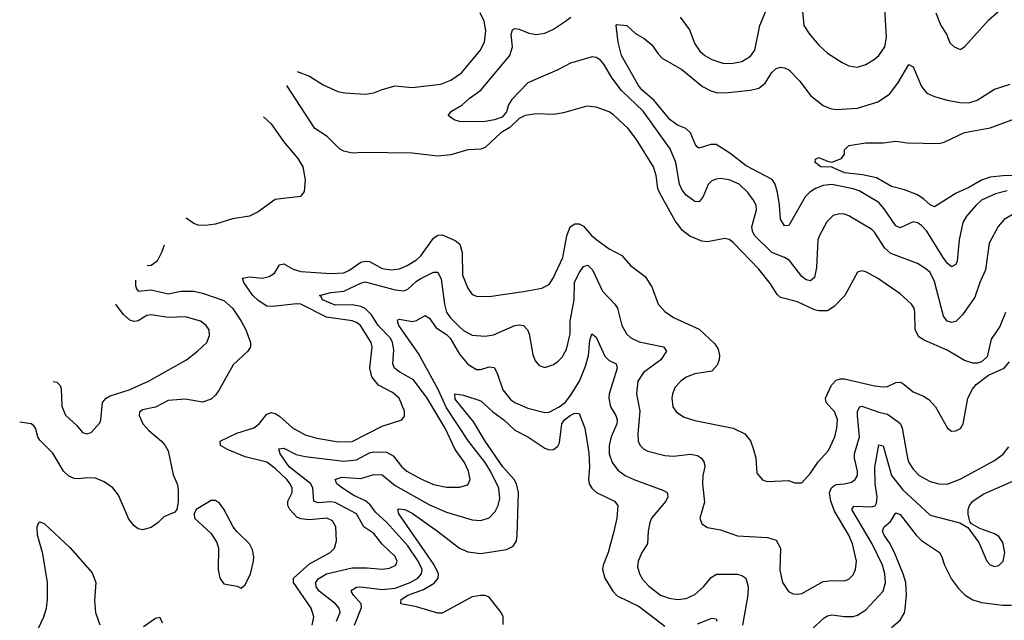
# Model space of a CAD drawing. Header units: inches. Extents: x 1934316 to 2140091, y 524953 to 667329.
# Tile 208 of 256: x 2003216 to 2007816, y 636673 to 639477. Entities that reach past the tile are written whole.
import ezdxf

# ---------------------------------------------------------------- set-up
doc = ezdxf.new("R2010")
doc.units = ezdxf.units.IN
doc.header["$MEASUREMENT"] = 0
doc.layers.add('C0603', color=7, linetype='Continuous')

msp = doc.modelspace()

# ---------------------------------------------------------------- linework, layer by layer
at = {"layer": 'C0603', "color": 5}
for points, elevation in [([(2007496.1, 639510), (2007519.5, 639450), (2007545.5, 639410), (2007562, 639370), (2007582.8, 639350), (2007610, 639338.8), (2007630, 639351), (2007743.3, 639476.7), (2007913, 639627)], 260), ([(2006301.6, 639490), (2006344.9, 639430), (2006370, 639365.5), (2006394.3, 639330), (2006417.4, 639310), (2006450, 639291.1), (2006506.3, 639273.7), (2006550, 639273.8), (2006590, 639282.6), (2006630, 639306.9), (2006650, 639335.5), (2006674.6, 639450), (2006710, 639535.2)], 260), ([(2006870.3, 639550), (2006880.3, 639450), (2006905.5, 639410), (2006950, 639358.5), (2006990, 639320.8), (2007058.2, 639278.2), (2007090, 639262.6), (2007130, 639256), (2007170, 639267.9), (2007210, 639292.6), (2007230, 639310.2), (2007257.4, 639350), (2007266.4, 639393.6), (2007258.8, 639530)], 260), ([(2004512.4, 639236.1), (2004570, 639214), (2004633.6, 639173.6), (2004702.3, 639142.3), (2004735.4, 639135.4), (2004830.7, 639129.3), (2004870, 639135.4), (2004910, 639152.3), (2004970, 639168.4), (2005050, 639161), (2005183.6, 639176.4), (2005230, 639194.4), (2005279.8, 639230), (2005366.7, 639333.3), (2005386.8, 639373.2), (2005394.4, 639425.6), (2005386.7, 639470), (2005367.2, 639510)], 280), ([(2007853.6, 638566.4), (2007816.1, 638543.9), (2007787.4, 638512.6), (2007746.1, 638433.9), (2007728.8, 638310), (2007701.5, 638250), (2007678.2, 638181.8), (2007621.2, 638098.8), (2007590, 638067.8), (2007570, 638063.5), (2007550, 638069.8), (2007532.7, 638092.7), (2007490, 638254.7), (2007470, 638296.5), (2007450, 638314.5), (2007410, 638338.9), (2007285.8, 638385.9), (2007258.3, 638410), (2007210, 638485.3), (2007197.2, 638497.2), (2007090, 638562.2), (2007070, 638569.8), (2007048.5, 638571.5), (2007016.7, 638563.3), (2006987, 638533), (2006952.1, 638470), (2006945.7, 638450), (2006939.4, 638320.6), (2006930, 638274.5), (2006910, 638258.5), (2006890, 638263.5), (2006870, 638279.2), (2006812.9, 638352.9), (2006790, 638367.8), (2006730, 638391.1), (2006648.4, 638470), (2006639.2, 638490), (2006637.1, 638510), (2006658.6, 638590), (2006656.8, 638610), (2006647.7, 638630), (2006617.4, 638670), (2006578, 638710), (2006530, 638729.8), (2006490, 638735.8), (2006470, 638732.9), (2006450, 638725.3), (2006432.1, 638707.9), (2006408.7, 638651.3), (2006390, 638627.4), (2006370, 638629), (2006330, 638658.7), (2006310, 638684.6), (2006298.2, 638710), (2006280.9, 638810), (2006254.6, 638874.6), (2006128.3, 639050), (2006027.3, 639147.3), (2005984.4, 639204.4), (2005944.7, 639270), (2005930, 639288.9), (2005910, 639301.5), (2005890, 639303.4), (2005790, 639274.6), (2005730, 639243.4), (2005590, 639183.4), (2005515.2, 639104.8), (2005500.3, 639079.7), (2005490, 639047.3), (2005470, 639022.5), (2005434, 639010), (2005390, 639002.6), (2005290, 639000.7), (2005270, 639001.6), (2005245.2, 639010), (2005218, 639030), (2005234, 639050), (2005281.5, 639078.5), (2005316.2, 639110), (2005370, 639148.2), (2005505.7, 639310), (2005518.1, 639350), (2005512.1, 639407.9), (2005518, 639430), (2005530, 639437), (2005550, 639434), (2005594.8, 639414.8), (2005628.2, 639408.2), (2005670, 639414.3), (2005710, 639432.9), (2005766.4, 639470), (2005791.1, 639488.9)], 260), ([(2007830, 638677.7), (2007774.8, 638665.2), (2007710, 638634.7), (2007683, 638610), (2007640.3, 638559.7), (2007622.6, 638530), (2007605.5, 638450), (2007596, 638350), (2007590, 638334), (2007570, 638323.9), (2007550, 638340.4), (2007530, 638367.4), (2007454.1, 638490), (2007430, 638516), (2007410, 638529), (2007390, 638533.6), (2007330, 638505.7), (2007310, 638514.4), (2007254.9, 638594.9), (2007230, 638623.2), (2007137.9, 638677.9), (2007110, 638688.3), (2007010, 638708.1), (2006970, 638703.6), (2006934.9, 638690), (2006907.7, 638672.3), (2006886.3, 638650), (2006810, 638516.9), (2006790, 638514.3), (2006770, 638546.6), (2006766.2, 638613.8), (2006757.3, 638670), (2006745.4, 638710), (2006731.2, 638731.2), (2006610, 638794.6), (2006533.7, 638853.7), (2006470, 638894), (2006444.7, 638895.3), (2006390, 638877.3), (2006383, 638883), (2006373.8, 638893.8), (2006349.8, 638950), (2006328.9, 638968.9), (2006290, 638985.3), (2006254.9, 639010), (2006180.3, 639100.3), (2006123.2, 639150), (2006107.6, 639170), (2006027.9, 639310), (2006012, 639372), (2006002.7, 639450), (2006005.6, 639454.4), (2006052.2, 639450), (2006093.5, 639413.5), (2006133.4, 639390), (2006170, 639360.2), (2006198.3, 639318.3), (2006218.4, 639298.4), (2006310, 639244.7), (2006405.7, 639165.7), (2006444.7, 639144.7), (2006470, 639137.3), (2006510, 639136.4), (2006631, 639149), (2006670, 639157.8), (2006699.2, 639180.8), (2006730, 639230.2), (2006750, 639250.2), (2006770, 639256.5), (2006790, 639253.1), (2006810, 639243.1), (2006860.8, 639190), (2006910, 639123.2), (2006970, 639076.9), (2007003.4, 639063.4), (2007030, 639058.5), (2007130, 639065), (2007225.6, 639094.4), (2007279.2, 639130), (2007319.5, 639180.5), (2007370, 639267.7), (2007390, 639258), (2007430, 639166), (2007454.7, 639134.7), (2007490, 639119.1), (2007550, 639102), (2007610, 639090.2), (2007650, 639089.2), (2007690, 639101.8), (2007770, 639152.7), (2007843.3, 639176.7)], 240), ([(2007822.3, 638110), (2007795.3, 638044.7), (2007754.5, 637985.5), (2007736.5, 637903.5), (2007710, 637879.6), (2007690, 637874), (2007670, 637874.5), (2007630, 637885.6), (2007550, 637934.8), (2007441.2, 637981.2), (2007416.9, 637996.9), (2007399.8, 638030), (2007398.9, 638110), (2007394.6, 638130), (2007382.6, 638150), (2007330, 638196.8), (2007224.2, 638270), (2007170, 638299.7), (2007150, 638304.2), (2007130, 638298.4), (2007071.5, 638190), (2007022.1, 638137.9), (2006990, 638118.9), (2006950, 638118.2), (2006930, 638123.6), (2006850, 638160.4), (2006770, 638179.8), (2006754.7, 638194.7), (2006724.5, 638244.5), (2006670, 638312.5), (2006550, 638437.6), (2006530, 638451.1), (2006510, 638455.6), (2006430, 638439.8), (2006402.8, 638442.8), (2006346.5, 638466.5), (2006312.7, 638492.7), (2006278.9, 638538.9), (2006207.2, 638667.2), (2006197.4, 638690), (2006189.9, 638750), (2006177.2, 638790), (2006097.5, 638917.5), (2006058.9, 638970), (2005990, 639033.6), (2005970, 639047.6), (2005910, 639069.7), (2005865.5, 639074.5), (2005757.2, 639042.8), (2005710, 639035.3), (2005630, 639038.5), (2005578, 639030), (2005550, 639015.4), (2005506.5, 638973.5), (2005464, 638950), (2005390, 638881), (2005370, 638873.7), (2005310, 638869.4), (2005230, 638846.1), (2005170, 638840.9), (2005050, 638854.4), (2004821.9, 638858.1), (2004770, 638854.3), (2004730, 638863.8), (2004710, 638874.8), (2004652.1, 638932.1), (2004595.3, 638970), (2004463.5, 639170.1)], 280), ([(2004354.8, 639023.4), (2004390, 638990.6), (2004448.5, 638908.5), (2004515.4, 638830), (2004538.7, 638790), (2004549.2, 638730), (2004544.4, 638675.6), (2004527.9, 638652.1), (2004410, 638637.7), (2004330, 638581.1), (2004290, 638560.7), (2004210, 638548), (2004130, 638522.6), (2004083.6, 638516.4), (2004050, 638518.9), (2004030, 638525.8), (2003994, 638551.4)], 320), ([(2007890, 638750.5), (2007811.3, 638748.7), (2007750, 638741.5), (2007710, 638727.5), (2007650, 638693.8), (2007591.8, 638668.2), (2007490, 638604.4), (2007470, 638613.3), (2007440, 638640), (2007410, 638659.1), (2007350, 638682.7), (2007290, 638699.2), (2007219, 638739), (2007153.8, 638753.8), (2007070, 638762.9), (2007010, 638788.5), (2006959, 638790), (2006932.3, 638810), (2006933.6, 638826.4), (2006950, 638834), (2006990, 638816.4), (2007010, 638812.4), (2007055.3, 638830), (2007069.2, 638850), (2007069.5, 638870.5), (2007090, 638890.4), (2007170, 638903.1), (2007250, 638902), (2007310, 638910.2), (2007363, 638903), (2007510, 638899.8), (2007535, 638905), (2007630, 638950.6), (2007750, 638971.8), (2007910, 639032.1)], 220), ([(2004582.1, 636650), (2004590.4, 636690), (2004577.3, 636730), (2004495.4, 636850), (2004495.5, 636870), (2004570, 636936.8), (2004666.2, 636990), (2004686.6, 637010), (2004695.9, 637044.1), (2004693.7, 637110), (2004677, 637137), (2004650.3, 637150.3), (2004570, 637142.9), (2004530, 637147.3), (2004510, 637155), (2004478.3, 637190), (2004468.7, 637210), (2004468.2, 637230), (2004488.3, 637270), (2004489.4, 637290), (2004480.3, 637310), (2004463.5, 637330), (2004410, 637381.7), (2004370, 637411.7), (2004270, 637436.8), (2004186.9, 637470), (2004153.3, 637490), (2004152.6, 637510), (2004230, 637547.4), (2004310, 637572.5), (2004334.6, 637590), (2004370, 637635.5), (2004390, 637643), (2004410, 637638.8), (2004430, 637626.9), (2004490, 637572.2), (2004550, 637539.2), (2004604.2, 637524.2), (2004705.8, 637505.8), (2004770, 637507.4), (2004910, 637579.4), (2005000.9, 637610), (2005013.6, 637626.4), (2005014.5, 637650), (2004988.9, 637710), (2004957.6, 637737.6), (2004891.6, 637771.6), (2004860.7, 637810), (2004852.2, 637850), (2004862.4, 637950), (2004858.3, 637970), (2004808.3, 638050), (2004790, 638064), (2004770, 638071.6), (2004650, 638088.7), (2004530, 638148.7), (2004508.8, 638151.2), (2004397.8, 638137.8), (2004370, 638140.4), (2004330, 638166.2), (2004305.8, 638190), (2004263.5, 638250), (2004257, 638270), (2004290, 638276.8), (2004350, 638271.1), (2004382, 638278), (2004405.6, 638294.4), (2004430, 638332.6), (2004450, 638337.7), (2004493.3, 638313.3), (2004530, 638301.5), (2004670, 638291.8), (2004730, 638296.3), (2004753.7, 638306.3), (2004810, 638345.2), (2004830, 638350.5), (2004850, 638347.9), (2004910, 638316), (2004950, 638310.1), (2004990, 638314), (2005026.8, 638330), (2005070, 638356.2), (2005090, 638374.8), (2005150, 638457.8), (2005170, 638471.6), (2005190, 638473), (2005250, 638446), (2005271.7, 638430), (2005282.7, 638390), (2005284.7, 638284.7), (2005310, 638223.8), (2005330, 638194.4), (2005350, 638186), (2005410, 638184.7), (2005570, 638207.8), (2005655.3, 638224.7), (2005690, 638241.7), (2005708.7, 638271.3), (2005752.9, 638367.1), (2005772.3, 638467.7), (2005788.2, 638510), (2005810, 638523.8), (2005830, 638524.6), (2005850, 638512.9), (2005887.2, 638470), (2005913, 638450), (2005970, 638408.4), (2006030, 638376), (2006069.4, 638329.4), (2006137.9, 638277.9), (2006169.2, 638230), (2006199.5, 638150), (2006230, 638115.3), (2006270, 638086.5), (2006390, 638032.7), (2006464.3, 637964.3), (2006478.9, 637938.9), (2006484.9, 637910), (2006483.9, 637890), (2006475.4, 637864.6), (2006450, 637836.8), (2006370, 637824.5), (2006330, 637808.5), (2006304.2, 637790), (2006279, 637761), (2006265.4, 637730), (2006262.2, 637710), (2006268, 637670), (2006284.6, 637644.6), (2006321, 637621), (2006370, 637605.8), (2006550, 637570.3), (2006603.5, 637543.5), (2006630, 637510.5), (2006644.6, 637470), (2006655.8, 637430), (2006660.5, 637360.5), (2006687.5, 637327.5), (2006710, 637321), (2006810, 637325.5), (2006835.8, 637315.8), (2006870, 637315.8), (2006910, 637359.5), (2006946.4, 637413.6), (2006994.7, 637465.3), (2007023.7, 637530), (2007034, 637570), (2007036.7, 637610), (2007025, 637645), (2006984.4, 637690), (2006981, 637710), (2007008.7, 637771.3), (2007030, 637794.4), (2007050, 637800.6), (2007070, 637800.6), (2007210, 637768.6), (2007250, 637763.8), (2007270, 637764.8), (2007310, 637783), (2007330, 637785.2), (2007341, 637780.9), (2007390, 637740.7), (2007439.5, 637719.5), (2007463.9, 637703.9), (2007494.4, 637670), (2007550.6, 637570.6), (2007570, 637556), (2007590, 637557.3), (2007611.2, 637568.8), (2007623.7, 637590), (2007646, 637710), (2007667, 637753), (2007685.6, 637774.4), (2007742.3, 637817.7), (2007815.1, 637850), (2007840.7, 637879.3)], 280), ([(2003890.7, 638424.8), (2003879, 638390), (2003857.9, 638350), (2003830, 638330.1), (2003811.3, 638327.6)], 320), ([(2004696.2, 636670), (2004712.7, 636710), (2004708, 636730), (2004691.7, 636750), (2004615.2, 636810), (2004601, 636830), (2004599.2, 636850), (2004610, 636867.2), (2004650, 636890.5), (2004770, 636917.8), (2004839, 636919), (2004910, 636912.8), (2004943.4, 636916.6), (2004972.6, 636930), (2004979.3, 636950), (2004970, 636970.9), (2004908.9, 637028.9), (2004870, 637077.8), (2004823.9, 637110), (2004790, 637170.9), (2004690, 637223.8), (2004670, 637226.8), (2004610, 637221.7), (2004589.9, 637229.9), (2004586.2, 637290), (2004575.9, 637310), (2004474.9, 637390), (2004432.4, 637450), (2004426.3, 637473.7), (2004450, 637476.3), (2004507.7, 637447.7), (2004550, 637437.5), (2004730, 637417), (2004790, 637422.4), (2004850, 637454.5), (2004870, 637459.6), (2004930, 637458.5), (2004961.1, 637441.1), (2005001.2, 637390), (2005024.5, 637370), (2005090, 637333.2), (2005150, 637306.8), (2005210, 637294.4), (2005270, 637294.4), (2005310, 637306), (2005321, 637330), (2005312.2, 637370), (2005294.3, 637410), (2005250.7, 637470.7), (2005204.2, 637570), (2005120.1, 637710), (2005055.3, 637795.3), (2004991.2, 637831.2), (2004966.6, 637850), (2004958.5, 637870), (2004963.4, 637936.6), (2004958.3, 637970), (2004947.6, 637990), (2004891.5, 638050), (2004859.2, 638099.2), (2004830, 638128.7), (2004810, 638139), (2004770, 638146), (2004690, 638144.6), (2004631.1, 638170), (2004624.2, 638184.2), (2004616, 638190), (2004670, 638204.5), (2004730, 638209.5), (2004810, 638248.1), (2004830, 638253.5), (2004970, 638215.6), (2005010, 638212), (2005030, 638219.4), (2005070, 638256.8), (2005090, 638269.5), (2005150, 638299), (2005170, 638299), (2005185.3, 638265.3), (2005200.5, 638150), (2005210, 638111.7), (2005226.6, 638086.6), (2005270, 638042.7), (2005290, 638025.7), (2005330, 638004.8), (2005390, 637999.4), (2005430, 638006.5), (2005530, 638049.2), (2005550, 638053), (2005570, 638050.2), (2005588.9, 638030), (2005596.9, 638010), (2005613.6, 637913.6), (2005624.5, 637884.5), (2005643, 637863), (2005670, 637854), (2005710, 637867.2), (2005730, 637882), (2005750, 637901.3), (2005770, 637938), (2005787.8, 638010), (2005787.5, 638070), (2005806.4, 638170), (2005808.3, 638250), (2005830, 638295.9), (2005850, 638325), (2005870, 638331.2), (2005892.8, 638310), (2005938.7, 638210), (2005995.8, 638150), (2006008.3, 638130), (2006030, 638050.4), (2006051.3, 638010), (2006071.4, 637991.4), (2006110, 637973.2), (2006223.8, 637950), (2006237.3, 637930), (2006211.1, 637890), (2006130.1, 637829.9), (2006104.1, 637790), (2006098.1, 637730), (2006114.1, 637650), (2006103.5, 637543.5), (2006106, 637510), (2006114.7, 637490), (2006130, 637473.8), (2006150, 637463.2), (2006230, 637442.7), (2006270, 637439.4), (2006350, 637449.4), (2006382.7, 637442.7), (2006401.7, 637430), (2006413.8, 637410), (2006416.5, 637390), (2006408, 637350), (2006405.6, 637310), (2006415, 637225), (2006394.4, 637150), (2006403.6, 637123.6), (2006430, 637106), (2006490, 637095.2), (2006570, 637068.4), (2006710, 637059.2), (2006750, 637047.2), (2006770.9, 637010), (2006768.1, 636908.1), (2006779.6, 636850), (2006808.1, 636808.1), (2006830, 636797), (2006850, 636794.9), (2006870, 636798.9), (2006970, 636853.8), (2007010, 636859.7), (2007070, 636858.2), (2007090, 636865.8), (2007110, 636886), (2007121.8, 636910), (2007126, 636950), (2007106.5, 637030), (2007090, 637070.8), (2007023.6, 637183.6), (2007005, 637230), (2006999.7, 637270), (2007008.3, 637291.7), (2007019.4, 637300.6), (2007032.8, 637307.2), (2007070, 637310.1), (2007101.6, 637318.4), (2007118.9, 637330), (2007129.9, 637350), (2007130.4, 637370), (2007116, 637430), (2007116.9, 637450), (2007140.1, 637530), (2007130.4, 637629.6), (2007130.7, 637650), (2007140.5, 637670), (2007150, 637673.7), (2007230, 637644.3), (2007270, 637636.1), (2007320.4, 637600.4), (2007330.9, 637590), (2007339.5, 637570), (2007363.3, 637430), (2007370.1, 637410), (2007390, 637378.2), (2007418, 637350), (2007470, 637321.6), (2007510, 637310.9), (2007550, 637309.4), (2007610, 637331.6), (2007770, 637419.7), (2007810.4, 637449.6), (2007837.4, 637482.6)], 260), ([(2003757.4, 638261.5), (2003756.9, 638236.9), (2003761.1, 638221.1), (2003770, 638209.8), (2003830, 638216.6), (2003910, 638197.8), (2003970, 638209.9), (2004030, 638209.6), (2004070, 638200.5), (2004170, 638166.7), (2004209.9, 638130), (2004250.9, 638070), (2004272.6, 638030), (2004294.2, 637970), (2004294, 637950), (2004281.7, 637930), (2004213.2, 637866.8), (2004147.4, 637750), (2004130, 637724.7), (2004110, 637705.8), (2004070, 637691.6), (2003990, 637705.4), (2003910, 637699.1), (2003851, 637669), (2003790, 637655.7), (2003775.7, 637644.3), (2003773.4, 637630), (2003791.1, 637590), (2003818.7, 637558.7), (2003877.8, 637510), (2003895.8, 637490), (2003910, 637464.2), (2003933.1, 637353.1), (2003951.3, 637310), (2003955.7, 637284.3), (2003955.6, 637224.4), (2003949.4, 637190.6), (2003941.2, 637178.8), (2003890, 637156.3), (2003862.9, 637130), (2003830, 637107.2), (2003790, 637095.8), (2003770, 637100.4), (2003750, 637114.4), (2003725, 637145), (2003677.5, 637257.5), (2003651.3, 637291.3), (2003610, 637319.7), (2003570, 637336.8), (2003530, 637339), (2003490, 637334.4), (2003470, 637335.9), (2003445.5, 637345.5), (2003421, 637370), (2003370, 637452.9), (2003310, 637514.9), (2003300.7, 637530), (2003290.1, 637570.1), (2003281.8, 637581.8), (2003270, 637590.2), (2003215.8, 637597.9)], 320), ([(2003371.6, 637788.8), (2003390, 637784.9), (2003404.9, 637770), (2003410, 637754.8), (2003412.6, 637672.6), (2003430, 637630.4), (2003482.4, 637582.4), (2003510, 637550.6), (2003530, 637544), (2003550, 637550.8), (2003590, 637594.8), (2003595.4, 637610), (2003603, 637690), (2003619.5, 637710), (2003639.1, 637720.9), (2003727.6, 637750), (2003817.6, 637790), (2003994.5, 637890), (2004047.3, 637930), (2004089.6, 637970), (2004102.9, 638002.9), (2004100.5, 638030), (2004087, 638050), (2004061.2, 638070), (2003990.4, 638089.6), (2003910, 638087.7), (2003830, 638099.8), (2003810, 638095.7), (2003770, 638072.2), (2003750, 638068.8), (2003730, 638074.6), (2003701, 638101), (2003666.5, 638146.5), (2003665.4, 638148.8)], 340), ([(2004780.5, 636650), (2004812.3, 636732.3), (2004810.6, 636750.6), (2004774.8, 636790), (2004764.5, 636810), (2004770, 636816.1), (2004790, 636827.8), (2004809.9, 636830.1), (2004910, 636816.6), (2004970, 636823.2), (2005040.2, 636850), (2005075.6, 636870), (2005093.6, 636890), (2005096, 636910), (2005077.4, 636950), (2005030, 637021.1), (2004931.1, 637130), (2004878.6, 637178.6), (2004852.9, 637212.9), (2004831.4, 637231.4), (2004776.7, 637256.7), (2004724.2, 637290), (2004698.2, 637310), (2004689.9, 637330.1), (2004719.2, 637340.8), (2004810, 637334.7), (2004870, 637353.4), (2004910, 637351.9), (2004970, 637303.4), (2005130, 637213.1), (2005210, 637178.9), (2005330, 637142.2), (2005370, 637139.7), (2005410, 637152.2), (2005438, 637182), (2005451.2, 637208.8), (2005458.5, 637241.5), (2005455, 637290), (2005415.5, 637370), (2005390.3, 637410), (2005313.5, 637510), (2005210, 637666), (2005171, 637751), (2005079.3, 637919.3), (2004987.2, 638050), (2004980.4, 638070), (2004983.3, 638076.7), (2004990, 638079.6), (2005050, 638068.8), (2005070, 638073.7), (2005110, 638096.2), (2005130, 638084.2), (2005159.9, 638039.9), (2005210, 638006.9), (2005227.5, 637990), (2005270, 637915.8), (2005310, 637869.3), (2005350, 637845), (2005370, 637844.8), (2005410, 637856.1), (2005433.1, 637853.1), (2005447.5, 637827.5), (2005473.4, 637750), (2005510, 637703.2), (2005530, 637689.5), (2005590, 637664.4), (2005670, 637643), (2005690, 637645.3), (2005736.5, 637670), (2005764.5, 637690), (2005790, 637722.7), (2005831.7, 637790), (2005859.8, 637860.2), (2005873.7, 637910), (2005880, 637980), (2005889.8, 638010.2), (2005910, 637994.6), (2005950, 637906.2), (2005970, 637886.4), (2006002, 637870), (2006008.2, 637850), (2005970.8, 637730), (2005968.8, 637710), (2005976.8, 637670), (2006001, 637630), (2006007.3, 637610), (2006005.4, 637590), (2005979.3, 637530), (2005970.1, 637490), (2005970.1, 637450), (2005983.5, 637410), (2006010, 637374.7), (2006044.2, 637350), (2006084.9, 637330), (2006221, 637281), (2006240.4, 637270), (2006242.3, 637262.3), (2006243.6, 637250), (2006235.2, 637230), (2006167.6, 637150), (2006159.6, 637130), (2006152.2, 637090), (2006149.2, 637030), (2006123.2, 636990), (2006105.5, 636950), (2006103.2, 636923.2), (2006111.1, 636890), (2006125.7, 636865.7), (2006153.9, 636833.9), (2006210, 636790.2), (2006250, 636776.6), (2006290, 636771), (2006330, 636775.2), (2006370, 636793.6), (2006410.5, 636829.5), (2006446.6, 636873.4), (2006471.7, 636888.3), (2006570, 636889.2), (2006590, 636883.2), (2006609.3, 636869.3), (2006620.1, 636830), (2006618.7, 636790), (2006592.6, 636650)], 240), ([(2005474.3, 636654.3), (2005474.9, 636690), (2005465.9, 636710), (2005410, 636781.4), (2005390, 636789), (2005370, 636789.5), (2005330, 636782.4), (2005190, 636707.1), (2005170, 636706.3), (2005070, 636736.6), (2004997, 636750), (2004997.8, 636770), (2005029.1, 636790), (2005102.5, 636817.5), (2005152.7, 636847.3), (2005171, 636870), (2005172.2, 636890), (2005151.9, 636931.9), (2004987.5, 637170), (2004982.4, 637190), (2004986.9, 637193.1), (2005015.3, 637190), (2005050, 637173.1), (2005168.4, 637090), (2005270, 637010.8), (2005310, 636993.4), (2005370, 636985.9), (2005490, 637003.8), (2005521.3, 637018.7), (2005536.4, 637043.6), (2005540.7, 637070), (2005545.8, 637270), (2005536.8, 637310), (2005526.3, 637330), (2005473.1, 637390), (2005391.1, 637510), (2005338.3, 637598.3), (2005250, 637705.8), (2005249.1, 637730.9), (2005290, 637724), (2005370, 637698.3), (2005427.2, 637647.2), (2005478.4, 637610), (2005530, 637560.6), (2005590.6, 637530.6), (2005670, 637477.1), (2005690, 637468.5), (2005710, 637471), (2005730, 637486.5), (2005738.6, 637501.4), (2005748.8, 637590), (2005761.1, 637610), (2005787.6, 637630), (2005810, 637640.1), (2005830, 637639.5), (2005856.1, 637570), (2005874.6, 637454.6), (2005878, 637390), (2005873.1, 637330), (2005876.5, 637310), (2005889.2, 637290), (2005910.1, 637270.1), (2005994.9, 637230), (2006010.2, 637210), (2006005.4, 637150), (2005992.1, 637087.9), (2005965.6, 636990), (2005941.6, 636930), (2005939.3, 636910), (2005950.2, 636870), (2005986.7, 636810), (2006007.8, 636787.8), (2006110, 636737.1), (2006230, 636645.4)], 220), ([(2006894, 636610), (2006974.9, 636685.1), (2006990, 636694.4), (2007010, 636698.7), (2007070, 636690.8), (2007110, 636691.5), (2007130, 636696.6), (2007170, 636722.9), (2007250.8, 636810), (2007261, 636850), (2007257.7, 636890), (2007247.7, 636930), (2007199.5, 637030), (2007104.1, 637190), (2007113.8, 637206.2), (2007196.5, 637203.5), (2007212.2, 637207.8), (2007219.2, 637220.8), (2007222.6, 637250), (2007212.4, 637310), (2007212, 637388), (2007230, 637492.4), (2007250, 637488.4), (2007289.6, 637350), (2007342.5, 637282.5), (2007470, 637164.7), (2007608, 637128), (2007646.6, 637106.6), (2007696.9, 637036.9), (2007734.9, 636950), (2007750, 636933), (2007770, 636924.4), (2007790, 636928.4), (2007811, 636950), (2007818.7, 636990), (2007810, 637037), (2007790, 637064.2), (2007770, 637077.7), (2007701.5, 637101.4), (2007663.7, 637123.7), (2007655.3, 637135.3), (2007648.2, 637168.2), (2007647.7, 637190), (2007654.2, 637210), (2007669.8, 637230), (2007717.4, 637262.6), (2007870, 637329.5)], 240), ([(2007290, 636639.3), (2007330, 636673.4), (2007350, 636708.9), (2007353.5, 636726.5), (2007358.9, 636790), (2007355.6, 636850), (2007344.4, 636890), (2007305.2, 636985.2), (2007282.3, 637030), (2007254.8, 637070), (2007247.2, 637090), (2007254.6, 637110), (2007284.7, 637135.3), (2007310, 637174.6), (2007330, 637168), (2007405.2, 637070), (2007430, 637045.5), (2007513.2, 636990), (2007524.7, 636970), (2007536.6, 636930), (2007570, 636865.2), (2007601.7, 636821.7), (2007633.8, 636790), (2007668.6, 636768.6), (2007710, 636755.9), (2007810, 636743.9), (2007850, 636744.3)], 220), ([(2003258.2, 636541.8), (2003327.9, 636690), (2003341, 636730), (2003346, 636770), (2003345, 636850), (2003323.7, 636983.7), (2003299.2, 637070), (2003297.7, 637110), (2003305.1, 637130), (2003310, 637133.4), (2003330, 637125.3), (2003450, 637013.6), (2003554.7, 636894.7), (2003571.1, 636850), (2003565.6, 636765.6), (2003569.3, 636709.3), (2003590, 636652.7)], 280), ([(2003794.9, 636645.1), (2003850, 636683.9), (2003870, 636688.2), (2003880.8, 636660.8)], 280), ([(2006383.2, 636656.8), (2006450, 636682.9), (2006470, 636680.5), (2006473.4, 636670)], 220)]:
    msp.add_lwpolyline(points, dxfattribs=dict(at, elevation=elevation))
at = {"layer": 'C0603', "color": 5, "elevation": 320}
msp.add_lwpolyline([(2004130, 637232.8), (2004110, 637232.4), (2004040.5, 637190), (2004030.4, 637170), (2004033, 637150), (2004110, 637078.4), (2004137.2, 637037.2), (2004144.6, 637010), (2004143, 636910), (2004150.4, 636870), (2004170, 636843.8), (2004232, 636832), (2004250, 636824), (2004270, 636839.1), (2004294.4, 636890), (2004308.6, 636950), (2004309.8, 636970), (2004303, 637003), (2004289.7, 637030), (2004230, 637088), (2004213.5, 637110), (2004170, 637192.3), (2004150, 637220.7)], close=True, dxfattribs=at)

doc.saveas('drawing.dxf')
